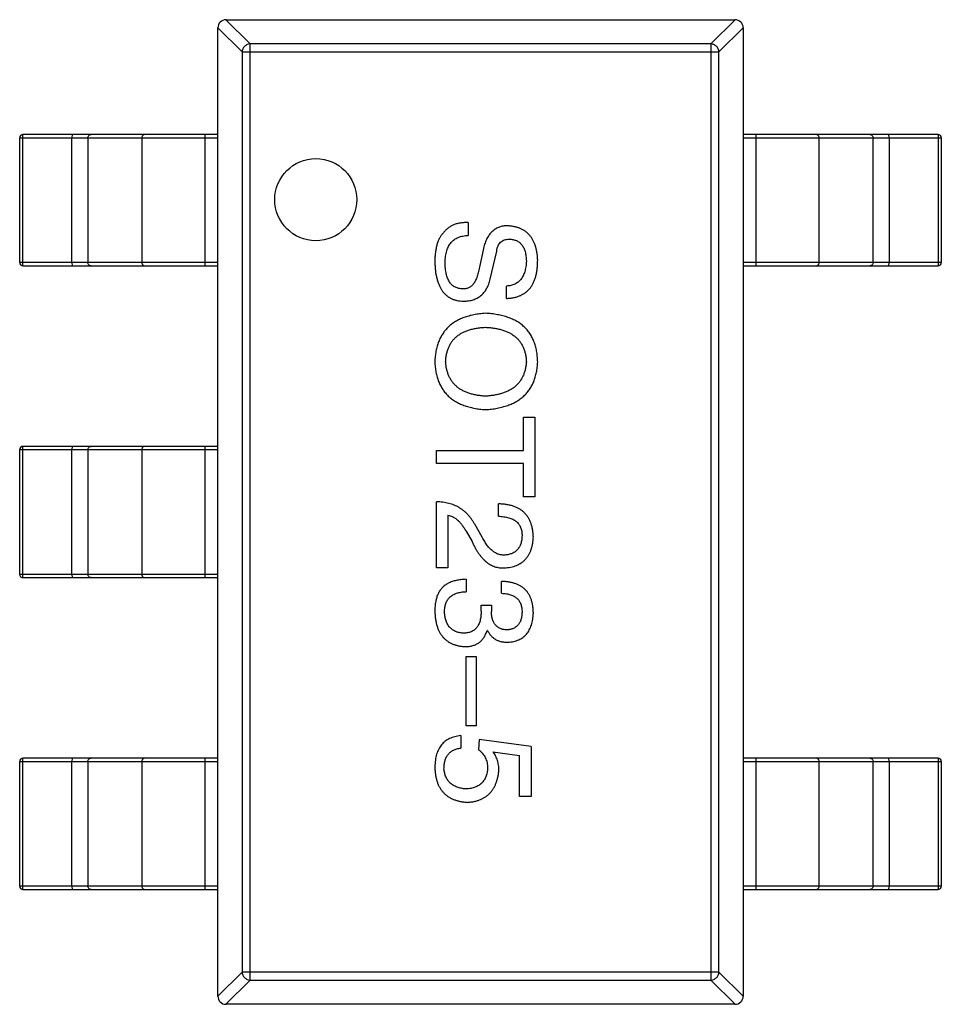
# Model space of a CAD drawing. Header units: inches. Extents: x -39 to 331, y -154 to 45.
# Tile 20 of 120: x 61.03 to 63.84, y -64.21 to -61.21. Entities that reach past the tile are written whole.
import ezdxf

# ---------------------------------------------------------------- set-up
doc = ezdxf.new("R2010")
doc.units = ezdxf.units.IN
doc.header["$LTSCALE"] = 1.21
doc.header["$MEASUREMENT"] = 0
doc.layers.get('0').update_dxf_attribs({"linetype": 'CONTINUOUS'})

msp = doc.modelspace()

# ---------------------------------------------------------------- linework, layer by layer
at = {"color": 6, "linetype": 'Continuous'}
for p, q in [((61.7332, -61.283), (61.6594, -61.2092)), ((61.6599, -61.2092), (63.2099, -61.2092)), ((63.2103, -61.2092), (63.1365, -61.283)), ((61.6349, -61.2337), (61.7087, -61.3075)), ((61.6349, -64.1842), (61.6349, -61.2342)), ((63.161, -61.3075), (63.2349, -61.2337)), ((63.2349, -61.2342), (63.2349, -64.1842)), ((61.7332, -64.1353), (61.7332, -61.283)), ((63.1365, -61.283), (61.7332, -61.283)), ((63.1365, -61.283), (63.1365, -64.1353)), ((61.7087, -61.3075), (61.7087, -64.1108)), ((61.7087, -61.3075), (63.161, -61.3075)), ((63.161, -64.1108), (63.161, -61.3075)), ((61.0409, -61.5692), (61.0414, -61.5592)), ((61.6349, -61.5592), (61.0414, -61.5592)), ((61.1909, -61.5592), (61.1904, -61.5692)), ((61.5959, -61.9592), (61.5959, -61.5592)), ((63.8283, -61.5592), (63.2349, -61.5592)), ((63.2738, -61.5592), (63.2738, -61.9592)), ((63.6793, -61.5692), (63.6788, -61.5592)), ((63.8283, -61.5592), (63.8288, -61.5692)), ((61.0314, -61.9492), (61.0314, -61.5692)), ((61.0314, -61.5692), (61.6349, -61.5692)), ((61.0409, -61.9492), (61.0409, -61.5692)), ((61.1904, -61.9492), (61.1904, -61.5692)), ((61.2392, -61.5692), (61.2392, -61.9492)), ((61.4033, -61.5692), (61.4033, -61.9492)), ((63.2349, -61.5692), (63.8383, -61.5692)), ((63.4665, -61.9492), (63.4665, -61.5692)), ((63.6305, -61.9492), (63.6305, -61.5692)), ((63.6793, -61.5692), (63.6793, -61.9492)), ((63.8288, -61.5692), (63.8288, -61.9492)), ((63.8383, -61.5692), (63.8383, -61.9492)), ((62.3975, -61.8273), (62.3975, -61.8667)), ((62.445, -61.9011), (62.4319, -61.9634)), ((62.4647, -61.9994), (62.4844, -61.9142)), ((61.6349, -61.9492), (61.0314, -61.9492)), ((61.0414, -61.9592), (61.0409, -61.9492)), ((61.1904, -61.9492), (61.1909, -61.9592)), ((63.8383, -61.9492), (63.2349, -61.9492)), ((63.6788, -61.9592), (63.6793, -61.9492)), ((63.8288, -61.9492), (63.8283, -61.9592)), ((61.0414, -61.9592), (61.6349, -61.9592)), ((63.2349, -61.9592), (63.8283, -61.9592)), ((62.5139, -62.0585), (62.5139, -62.0207)), ((62.5663, -62.522), (62.5663, -62.4204)), ((62.5663, -62.4204), (62.6008, -62.4204)), ((62.6008, -62.4204), (62.6008, -62.663)), ((61.0314, -62.8992), (61.0314, -62.5192)), ((61.0314, -62.5192), (61.6349, -62.5192)), ((61.0409, -62.5192), (61.0414, -62.5092)), ((61.0409, -62.8992), (61.0409, -62.5192)), ((61.6349, -62.5092), (61.0414, -62.5092)), ((61.1909, -62.5092), (61.1904, -62.5192)), ((61.1904, -62.8992), (61.1904, -62.5192)), ((61.2392, -62.5192), (61.2392, -62.8992)), ((61.4033, -62.5192), (61.4033, -62.8992)), ((61.5959, -62.9092), (61.5959, -62.5092)), ((62.3008, -62.5614), (62.3008, -62.522)), ((62.3008, -62.522), (62.5663, -62.522)), ((62.5663, -62.5614), (62.3008, -62.5614)), ((62.5663, -62.663), (62.5663, -62.5614)), ((62.6008, -62.663), (62.5663, -62.663)), ((62.3008, -62.8795), (62.3008, -62.6779)), ((62.4893, -62.7221), (62.4893, -62.6844)), ((62.3352, -62.7189), (62.3352, -62.8795)), ((62.4401, -62.7861), (62.4172, -62.7467)), ((62.3909, -62.768), (62.409, -62.7992)), ((62.3352, -62.8795), (62.3008, -62.8795)), ((61.6349, -62.8992), (61.0314, -62.8992)), ((61.0414, -62.9092), (61.0409, -62.8992)), ((61.0414, -62.9092), (61.6349, -62.9092)), ((61.1904, -62.8992), (61.1909, -62.9092)), ((62.3909, -62.9143), (62.3909, -62.952)), ((62.4991, -62.9569), (62.4991, -62.9209)), ((62.4368, -63.011), (62.4368, -62.993)), ((62.4368, -62.993), (62.468, -62.993)), ((62.468, -62.993), (62.468, -63.0127)), ((62.4565, -63.0701), (62.4549, -63.0701)), ((62.3909, -63.3606), (62.3909, -63.1491)), ((62.3909, -63.1491), (62.4221, -63.1491)), ((62.4221, -63.1491), (62.4221, -63.3606)), ((62.4221, -63.3606), (62.3909, -63.3606)), ((62.3745, -63.3906), (62.3745, -63.4283)), ((62.4303, -63.4021), (62.4286, -63.4333)), ((62.5893, -63.4234), (62.4303, -63.4021)), ((62.4729, -63.4398), (62.5532, -63.4513)), ((62.5893, -63.4234), (62.5893, -63.5759)), ((61.0314, -63.8492), (61.0314, -63.4692)), ((61.0314, -63.4692), (61.6349, -63.4692)), ((61.0409, -63.4692), (61.0414, -63.4592)), ((61.0409, -63.8492), (61.0409, -63.4692)), ((61.6349, -63.4592), (61.0414, -63.4592)), ((61.1909, -63.4592), (61.1904, -63.4692)), ((61.1904, -63.8492), (61.1904, -63.4692)), ((61.2392, -63.4692), (61.2392, -63.8492)), ((61.4033, -63.4692), (61.4033, -63.8492)), ((61.5959, -63.8592), (61.5959, -63.4592)), ((62.5532, -63.5759), (62.5532, -63.4513)), ((63.8283, -63.4592), (63.2349, -63.4592)), ((63.2349, -63.4692), (63.8383, -63.4692)), ((63.2738, -63.4592), (63.2738, -63.8592)), ((63.4665, -63.8492), (63.4665, -63.4692)), ((63.6305, -63.8492), (63.6305, -63.4692)), ((63.6793, -63.4692), (63.6788, -63.4592)), ((63.6793, -63.4692), (63.6793, -63.8492)), ((63.8283, -63.4592), (63.8288, -63.4692)), ((63.8288, -63.4692), (63.8288, -63.8492)), ((63.8383, -63.4692), (63.8383, -63.8492)), ((62.5893, -63.5759), (62.5532, -63.5759)), ((61.6349, -63.8492), (61.0314, -63.8492)), ((61.0414, -63.8592), (61.0409, -63.8492)), ((61.0414, -63.8592), (61.6349, -63.8592)), ((61.1904, -63.8492), (61.1909, -63.8592)), ((63.8383, -63.8492), (63.2349, -63.8492)), ((63.2349, -63.8592), (63.8283, -63.8592)), ((63.6788, -63.8592), (63.6793, -63.8492)), ((63.8288, -63.8492), (63.8283, -63.8592)), ((61.7087, -64.1108), (61.6349, -64.1846)), ((61.6594, -64.2091), (61.7332, -64.1353)), ((63.161, -64.1108), (61.7087, -64.1108)), ((61.7332, -64.1353), (63.1365, -64.1353)), ((63.1365, -64.1353), (63.2103, -64.2091)), ((63.2349, -64.1846), (63.161, -64.1108)), ((63.2099, -64.2092), (61.6599, -64.2092))]:
    msp.add_line(p, q, dxfattribs=at)
msp.add_circle((61.9332, -61.7575), 0.125, dxfattribs=at)
for centre, radius, start, end in [((61.6599, -61.2342), 0.025, 90, 180), ((63.2099, -61.2342), 0.025, 0, 90), ((61.0414, -61.5692), 0.01, 90, 180), ((63.8283, -61.5692), 0.01, 0, 90), ((61.0414, -61.9492), 0.01, 180, 270), ((63.8283, -61.9492), 0.01, 270, 0), ((61.0414, -62.5192), 0.01, 90, 180), ((61.0414, -62.8992), 0.01, 180, 270), ((61.0414, -63.4692), 0.01, 90, 180), ((63.8283, -63.4692), 0.01, 0, 90), ((61.0414, -63.8492), 0.01, 180, 270), ((63.8283, -63.8492), 0.01, 270, 0), ((61.6599, -64.1842), 0.025, 180, 270), ((63.2099, -64.1842), 0.025, 270, 0)]:
    msp.add_arc(centre, radius, start, end, dxfattribs=at)
for points, knots in [([(61.7332, -61.283), (61.7301, -61.2831), (61.7238, -61.2846), (61.7158, -61.2901), (61.7103, -61.298), (61.7088, -61.3044), (61.7087, -61.3075)], [0, 0, 0, 0, 0.248875, 0.5, 0.751125, 1, 1, 1, 1]), ([(63.161, -61.3075), (63.1609, -61.3044), (63.1595, -61.298), (63.154, -61.2901), (63.146, -61.2846), (63.1396, -61.2831), (63.1365, -61.283)], [0, 0, 0, 0, 0.248875, 0.5, 0.751125, 1, 1, 1, 1]), ([(61.2392, -61.5692), (61.2392, -61.5679), (61.2397, -61.5653), (61.2417, -61.5619), (61.2449, -61.5597), (61.2474, -61.5592), (61.2486, -61.5592)], [0, 0, 0, 0, 0.257168, 0.51015, 0.757191, 1, 1, 1, 1]), ([(61.4127, -61.5592), (61.4114, -61.5592), (61.4089, -61.5597), (61.4058, -61.5619), (61.4037, -61.5653), (61.4033, -61.5679), (61.4033, -61.5692)], [0, 0, 0, 0, 0.242809, 0.48985, 0.742832, 1, 1, 1, 1]), ([(63.4665, -61.5692), (63.4665, -61.5679), (63.466, -61.5653), (63.4639, -61.5619), (63.4608, -61.5597), (63.4583, -61.5592), (63.4571, -61.5592)], [0, 0, 0, 0, 0.257168, 0.51015, 0.757191, 1, 1, 1, 1]), ([(63.6211, -61.5592), (63.6224, -61.5592), (63.6249, -61.5597), (63.628, -61.5619), (63.6301, -61.5653), (63.6305, -61.5679), (63.6305, -61.5692)], [0, 0, 0, 0, 0.242809, 0.48985, 0.742832, 1, 1, 1, 1]), ([(62.3975, -61.8273), (62.3934, -61.8273), (62.3854, -61.8272), (62.3739, -61.8284), (62.3632, -61.8306), (62.3533, -61.834), (62.3442, -61.8385), (62.3359, -61.844), (62.3284, -61.8507), (62.3242, -61.8558), (62.3221, -61.8585)], [0, 0, 0, 0, 0.144278, 0.280018, 0.408467, 0.530887, 0.648749, 0.76463, 0.881475, 1, 1, 1, 1]), ([(62.3221, -61.8585), (62.32, -61.8608), (62.3156, -61.8656), (62.3103, -61.874), (62.3058, -61.8836), (62.3021, -61.8943), (62.2993, -61.9063), (62.2973, -61.9193), (62.2961, -61.9336), (62.2959, -61.9435), (62.2958, -61.9486)], [0, 0, 0, 0, 0.09804, 0.200818, 0.309803, 0.427378, 0.554601, 0.691373, 0.839613, 1, 1, 1, 1]), ([(62.5172, -61.8371), (62.5149, -61.8372), (62.5106, -61.8373), (62.5043, -61.838), (62.4982, -61.8393), (62.4924, -61.8411), (62.4868, -61.8433), (62.4816, -61.846), (62.4767, -61.8493), (62.472, -61.8531), (62.4676, -61.8574), (62.4635, -61.8621), (62.4597, -61.8674), (62.4562, -61.8731), (62.4529, -61.8794), (62.45, -61.8862), (62.4472, -61.8934), (62.4458, -61.8985), (62.445, -61.9011)], [0, 0, 0, 0, 0.063238, 0.123934, 0.183175, 0.240763, 0.297716, 0.35399, 0.41043, 0.466931, 0.525151, 0.585145, 0.647083, 0.711121, 0.778546, 0.84866, 0.922421, 1, 1, 1, 1]), ([(62.609, -61.9421), (62.6088, -61.938), (62.6084, -61.9301), (62.607, -61.9187), (62.6049, -61.9081), (62.6022, -61.8981), (62.5987, -61.8889), (62.5947, -61.8805), (62.5899, -61.8728), (62.5845, -61.8658), (62.5784, -61.8595), (62.5716, -61.854), (62.5641, -61.8494), (62.556, -61.8453), (62.5473, -61.8421), (62.5378, -61.8397), (62.5277, -61.8379), (62.5207, -61.8374), (62.5172, -61.8371)], [0, 0, 0, 0, 0.077604, 0.150579, 0.220083, 0.285578, 0.347594, 0.407359, 0.464757, 0.520774, 0.5761, 0.631449, 0.687327, 0.744836, 0.804268, 0.865895, 0.931164, 1, 1, 1, 1]), ([(62.327, -61.9486), (62.3271, -61.9454), (62.3274, -61.9391), (62.3283, -61.9299), (62.3298, -61.9214), (62.3319, -61.9135), (62.3344, -61.9062), (62.3375, -61.8995), (62.3412, -61.8934), (62.3453, -61.8879), (62.35, -61.8831), (62.3552, -61.8789), (62.3609, -61.8752), (62.3673, -61.8723), (62.3741, -61.8699), (62.3814, -61.8682), (62.3893, -61.867), (62.3947, -61.8668), (62.3975, -61.8667)], [0, 0, 0, 0, 0.079335, 0.15404, 0.224955, 0.291021, 0.353982, 0.414027, 0.47178, 0.527247, 0.581879, 0.636096, 0.691322, 0.747597, 0.806328, 0.867466, 0.932039, 1, 1, 1, 1]), ([(62.4844, -61.9142), (62.4848, -61.9114), (62.4857, -61.906), (62.4883, -61.8985), (62.4917, -61.8922), (62.4961, -61.887), (62.5013, -61.883), (62.5075, -61.8801), (62.5145, -61.8784), (62.5195, -61.8782), (62.5221, -61.8781)], [0, 0, 0, 0, 0.148023, 0.281917, 0.403558, 0.517739, 0.629599, 0.744162, 0.865862, 1, 1, 1, 1]), ([(62.5221, -61.8781), (62.5241, -61.8782), (62.5281, -61.8782), (62.5339, -61.879), (62.5393, -61.8804), (62.5444, -61.8822), (62.5491, -61.8846), (62.5533, -61.8875), (62.5572, -61.891), (62.5607, -61.8949), (62.5638, -61.8994), (62.5665, -61.9044), (62.5688, -61.91), (62.5708, -61.916), (62.5722, -61.9227), (62.5735, -61.9297), (62.5742, -61.9374), (62.5744, -61.9426), (62.5745, -61.9453)], [0, 0, 0, 0, 0.06343, 0.124222, 0.181144, 0.236526, 0.290131, 0.343393, 0.396288, 0.450954, 0.506479, 0.565175, 0.627059, 0.692946, 0.76251, 0.836996, 0.915797, 1, 1, 1, 1]), ([(61.2486, -61.9592), (61.2474, -61.9592), (61.2449, -61.9586), (61.2417, -61.9564), (61.2397, -61.9531), (61.2392, -61.9505), (61.2392, -61.9492)], [0, 0, 0, 0, 0.242809, 0.48985, 0.742832, 1, 1, 1, 1]), ([(61.4033, -61.9492), (61.4033, -61.9505), (61.4037, -61.9531), (61.4058, -61.9564), (61.4089, -61.9586), (61.4114, -61.9592), (61.4127, -61.9592)], [0, 0, 0, 0, 0.257168, 0.51015, 0.757191, 1, 1, 1, 1]), ([(62.2958, -61.9486), (62.296, -61.9533), (62.2964, -61.9624), (62.2977, -61.9757), (62.2997, -61.988), (62.3023, -61.9994), (62.3055, -62.01), (62.3094, -62.0197), (62.3138, -62.0285), (62.319, -62.0363), (62.3247, -62.0434), (62.3312, -62.0494), (62.3382, -62.0546), (62.3459, -62.0588), (62.3542, -62.0622), (62.3632, -62.0647), (62.3727, -62.0662), (62.3793, -62.0665), (62.3827, -62.0667)], [0, 0, 0, 0, 0.08539, 0.165926, 0.241159, 0.312046, 0.378904, 0.441563, 0.500906, 0.55769, 0.612, 0.665045, 0.717904, 0.770385, 0.824307, 0.880048, 0.938483, 1, 1, 1, 1]), ([(62.3778, -62.0289), (62.3758, -62.0288), (62.3719, -62.0286), (62.3663, -62.0274), (62.361, -62.0257), (62.3561, -62.0234), (62.3516, -62.0205), (62.3475, -62.0169), (62.3437, -62.0128), (62.3404, -62.008), (62.3373, -62.0027), (62.3347, -61.9967), (62.3325, -61.9902), (62.3306, -61.983), (62.3292, -61.9752), (62.328, -61.9669), (62.3272, -61.958), (62.3271, -61.9518), (62.327, -61.9486)], [0, 0, 0, 0, 0.05617, 0.109836, 0.161504, 0.212099, 0.262487, 0.313111, 0.36568, 0.419737, 0.477556, 0.53817, 0.603387, 0.672532, 0.746929, 0.825941, 0.910245, 1, 1, 1, 1]), ([(62.5139, -62.0585), (62.5177, -62.0582), (62.5252, -62.0578), (62.536, -62.0561), (62.5461, -62.0536), (62.5554, -62.0502), (62.5641, -62.0459), (62.5719, -62.0407), (62.579, -62.0347), (62.5854, -62.0278), (62.5909, -62.02), (62.5958, -62.0114), (62.5999, -62.0019), (62.6032, -61.9916), (62.6058, -61.9804), (62.6077, -61.9684), (62.6088, -61.9555), (62.6089, -61.9466), (62.609, -61.9421)], [0, 0, 0, 0, 0.067746, 0.131468, 0.192012, 0.249947, 0.305924, 0.360562, 0.415062, 0.46941, 0.524967, 0.582613, 0.642659, 0.706195, 0.77304, 0.844305, 0.919608, 1, 1, 1, 1]), ([(62.5745, -61.9453), (62.5744, -61.9483), (62.574, -61.9539), (62.573, -61.9622), (62.5715, -61.9698), (62.5696, -61.977), (62.5673, -61.9836), (62.5646, -61.9897), (62.5614, -61.9953), (62.5579, -62.0003), (62.5538, -62.0048), (62.5493, -62.0087), (62.5445, -62.0122), (62.5392, -62.0149), (62.5335, -62.0172), (62.5273, -62.019), (62.5207, -62.0202), (62.5162, -62.0206), (62.5139, -62.0207)], [0, 0, 0, 0, 0.080942, 0.15724, 0.229821, 0.297692, 0.36242, 0.423911, 0.482196, 0.539298, 0.594482, 0.64892, 0.70322, 0.758404, 0.815258, 0.874182, 0.93522, 1, 1, 1, 1]), ([(63.4571, -61.9592), (63.4583, -61.9592), (63.4608, -61.9586), (63.4639, -61.9564), (63.466, -61.9531), (63.4665, -61.9505), (63.4665, -61.9492)], [0, 0, 0, 0, 0.242809, 0.48985, 0.742832, 1, 1, 1, 1]), ([(63.6305, -61.9492), (63.6305, -61.9505), (63.6301, -61.9531), (63.628, -61.9564), (63.6249, -61.9586), (63.6224, -61.9592), (63.6211, -61.9592)], [0, 0, 0, 0, 0.257168, 0.51015, 0.757191, 1, 1, 1, 1]), ([(62.4319, -61.9634), (62.4313, -61.9663), (62.4302, -61.9719), (62.4283, -61.98), (62.4261, -61.9875), (62.4237, -61.9944), (62.4211, -62.0007), (62.4183, -62.0063), (62.4152, -62.0114), (62.412, -62.0158), (62.4085, -62.0196), (62.4048, -62.0229), (62.4008, -62.0254), (62.3966, -62.0274), (62.3922, -62.0287), (62.3876, -62.0295), (62.3827, -62.0295), (62.3795, -62.0291), (62.3778, -62.0289)], [0, 0, 0, 0, 0.0932, 0.181198, 0.26306, 0.339627, 0.41092, 0.477479, 0.538825, 0.596824, 0.650619, 0.702235, 0.751666, 0.79967, 0.847759, 0.896274, 0.946739, 1, 1, 1, 1]), ([(62.3827, -62.0667), (62.3854, -62.0666), (62.3906, -62.0665), (62.3983, -62.0657), (62.4055, -62.0644), (62.4124, -62.0626), (62.4189, -62.0602), (62.425, -62.0573), (62.4308, -62.0539), (62.4361, -62.0499), (62.4411, -62.0454), (62.4456, -62.0405), (62.4498, -62.0349), (62.4535, -62.0288), (62.4569, -62.0222), (62.46, -62.0151), (62.4626, -62.0075), (62.464, -62.0022), (62.4647, -61.9994)], [0, 0, 0, 0, 0.069111, 0.134881, 0.198727, 0.259407, 0.319007, 0.377056, 0.434317, 0.491571, 0.548636, 0.606792, 0.666243, 0.727818, 0.791484, 0.858071, 0.927249, 1, 1, 1, 1]), ([(62.4499, -62.1038), (62.4439, -62.1043), (62.4322, -62.1052), (62.4151, -62.108), (62.3993, -62.1117), (62.3845, -62.1165), (62.3708, -62.1221), (62.3583, -62.1289), (62.3469, -62.1367), (62.3367, -62.1454), (62.3276, -62.1552), (62.3196, -62.166), (62.3127, -62.1778), (62.307, -62.1906), (62.3025, -62.2044), (62.299, -62.2191), (62.2967, -62.2349), (62.2961, -62.2458), (62.2958, -62.2514)], [0, 0, 0, 0, 0.075921, 0.147605, 0.21565, 0.280144, 0.341762, 0.400894, 0.458022, 0.514147, 0.569605, 0.625256, 0.681857, 0.740217, 0.800617, 0.86368, 0.930079, 1, 1, 1, 1]), ([(62.609, -62.2514), (62.6087, -62.2457), (62.6082, -62.2347), (62.606, -62.2188), (62.6026, -62.2039), (62.5981, -62.19), (62.5923, -62.1771), (62.5853, -62.1652), (62.5771, -62.1543), (62.5677, -62.1446), (62.5571, -62.1358), (62.5453, -62.1281), (62.5323, -62.1214), (62.5181, -62.1158), (62.5028, -62.1112), (62.4862, -62.1077), (62.4685, -62.105), (62.4562, -62.1042), (62.4499, -62.1038)], [0, 0, 0, 0, 0.069152, 0.134813, 0.197211, 0.256568, 0.314021, 0.370015, 0.425333, 0.480469, 0.536197, 0.593559, 0.65308, 0.715045, 0.780396, 0.8495, 0.922535, 1, 1, 1, 1]), ([(62.3286, -62.2514), (62.3289, -62.2473), (62.3294, -62.2394), (62.3314, -62.228), (62.3342, -62.2173), (62.3378, -62.2073), (62.3424, -62.1981), (62.3478, -62.1896), (62.3541, -62.1819), (62.3613, -62.175), (62.3694, -62.1688), (62.3783, -62.1632), (62.3882, -62.1586), (62.3988, -62.1546), (62.4104, -62.1514), (62.4228, -62.149), (62.4361, -62.1472), (62.4452, -62.1467), (62.4499, -62.1464)], [0, 0, 0, 0, 0.06765, 0.131591, 0.192902, 0.251442, 0.307964, 0.363592, 0.418442, 0.47374, 0.529963, 0.587768, 0.647917, 0.710953, 0.777434, 0.847168, 0.921622, 1, 1, 1, 1]), ([(62.4499, -62.1464), (62.4548, -62.1467), (62.4642, -62.1472), (62.4778, -62.149), (62.4906, -62.1514), (62.5024, -62.1546), (62.5134, -62.1586), (62.5235, -62.1633), (62.5327, -62.1687), (62.541, -62.1749), (62.5484, -62.1819), (62.5549, -62.1896), (62.5604, -62.1981), (62.5651, -62.2073), (62.5689, -62.2173), (62.5717, -62.228), (62.5737, -62.2394), (62.5742, -62.2473), (62.5745, -62.2514)], [0, 0, 0, 0, 0.079527, 0.154518, 0.225493, 0.292262, 0.355914, 0.416367, 0.47473, 0.531171, 0.586124, 0.640791, 0.696133, 0.751962, 0.809861, 0.870342, 0.93333, 1, 1, 1, 1]), ([(62.2958, -62.2514), (62.2961, -62.2569), (62.2967, -62.2676), (62.299, -62.2832), (62.3025, -62.2978), (62.307, -62.3114), (62.3127, -62.3241), (62.3196, -62.3357), (62.3276, -62.3464), (62.3367, -62.3561), (62.347, -62.3647), (62.3583, -62.3724), (62.3708, -62.3791), (62.3845, -62.3847), (62.3993, -62.3894), (62.4152, -62.3931), (62.4322, -62.3958), (62.4439, -62.3968), (62.4499, -62.3973)], [0, 0, 0, 0, 0.069543, 0.135551, 0.198218, 0.258467, 0.316451, 0.372703, 0.428457, 0.483848, 0.539952, 0.597251, 0.656588, 0.718448, 0.783219, 0.851581, 0.92366, 1, 1, 1, 1]), ([(62.4499, -62.3563), (62.4453, -62.3559), (62.4362, -62.3553), (62.4231, -62.3533), (62.4109, -62.3507), (62.3994, -62.3475), (62.3889, -62.3434), (62.3791, -62.3386), (62.3702, -62.3332), (62.3622, -62.3269), (62.355, -62.32), (62.3486, -62.3123), (62.3431, -62.3039), (62.3384, -62.2948), (62.3347, -62.2849), (62.3318, -62.2744), (62.3296, -62.2631), (62.329, -62.2553), (62.3286, -62.2514)], [0, 0, 0, 0, 0.077942, 0.152007, 0.221727, 0.288073, 0.351, 0.411526, 0.469701, 0.526016, 0.581668, 0.637084, 0.692684, 0.749573, 0.808409, 0.869306, 0.932836, 1, 1, 1, 1]), ([(62.4499, -62.3973), (62.4562, -62.3968), (62.4683, -62.3958), (62.4858, -62.3931), (62.5022, -62.3894), (62.5175, -62.3847), (62.5316, -62.3791), (62.5445, -62.3724), (62.5562, -62.3647), (62.5669, -62.3561), (62.5763, -62.3464), (62.5845, -62.3358), (62.5916, -62.3241), (62.5975, -62.3115), (62.6021, -62.2978), (62.6056, -62.2832), (62.608, -62.2676), (62.6086, -62.2569), (62.609, -62.2514)], [0, 0, 0, 0, 0.077567, 0.150676, 0.219857, 0.285465, 0.347921, 0.407823, 0.465422, 0.52175, 0.577087, 0.632521, 0.688224, 0.745558, 0.804966, 0.866649, 0.931596, 1, 1, 1, 1]), ([(62.5745, -62.2514), (62.5742, -62.2553), (62.5735, -62.2631), (62.5713, -62.2744), (62.5684, -62.2849), (62.5645, -62.2948), (62.5597, -62.3039), (62.5541, -62.3123), (62.5476, -62.32), (62.5402, -62.3269), (62.5319, -62.3332), (62.5227, -62.3386), (62.5127, -62.3434), (62.5018, -62.3475), (62.4901, -62.3507), (62.4775, -62.3533), (62.464, -62.3553), (62.4547, -62.3559), (62.4499, -62.3563)], [0, 0, 0, 0, 0.066185, 0.128757, 0.188826, 0.247016, 0.303201, 0.358331, 0.413554, 0.469092, 0.525618, 0.584057, 0.64487, 0.708721, 0.775674, 0.846303, 0.920903, 1, 1, 1, 1]), ([(61.2392, -62.5192), (61.2392, -62.5179), (61.2397, -62.5153), (61.2417, -62.5119), (61.2449, -62.5097), (61.2474, -62.5092), (61.2486, -62.5092)], [0, 0, 0, 0, 0.257168, 0.51015, 0.757191, 1, 1, 1, 1]), ([(61.4127, -62.5092), (61.4114, -62.5092), (61.4089, -62.5097), (61.4058, -62.5119), (61.4037, -62.5153), (61.4033, -62.5179), (61.4033, -62.5192)], [0, 0, 0, 0, 0.242809, 0.48985, 0.742832, 1, 1, 1, 1]), ([(62.4172, -62.7467), (62.4156, -62.744), (62.4126, -62.7386), (62.4076, -62.731), (62.4022, -62.7238), (62.3964, -62.7172), (62.3904, -62.7111), (62.3839, -62.7055), (62.3772, -62.7004), (62.3701, -62.6958), (62.3626, -62.6917), (62.3548, -62.6882), (62.3466, -62.6852), (62.3381, -62.6827), (62.3292, -62.6807), (62.3201, -62.6793), (62.3105, -62.6783), (62.3041, -62.678), (62.3008, -62.6779)], [0, 0, 0, 0, 0.065828, 0.130094, 0.192451, 0.254037, 0.313974, 0.373757, 0.433048, 0.492243, 0.551902, 0.611758, 0.672678, 0.734814, 0.798569, 0.863693, 0.930488, 1, 1, 1, 1]), ([(62.5958, -62.7861), (62.5956, -62.782), (62.5953, -62.7742), (62.5936, -62.7628), (62.5913, -62.7522), (62.5881, -62.7423), (62.5842, -62.7332), (62.5795, -62.7249), (62.574, -62.7173), (62.5677, -62.7105), (62.5606, -62.7045), (62.5527, -62.6993), (62.544, -62.6949), (62.5346, -62.6912), (62.5244, -62.6883), (62.5134, -62.6862), (62.5016, -62.6849), (62.4935, -62.6846), (62.4893, -62.6844)], [0, 0, 0, 0, 0.07282, 0.141057, 0.2062, 0.267672, 0.326735, 0.383519, 0.439188, 0.494454, 0.549628, 0.605958, 0.66397, 0.72402, 0.787502, 0.854127, 0.925065, 1, 1, 1, 1]), ([(62.3352, -62.7189), (62.3378, -62.7194), (62.343, -62.7204), (62.3506, -62.7237), (62.3579, -62.728), (62.365, -62.7336), (62.3719, -62.7404), (62.3785, -62.7485), (62.385, -62.7578), (62.3889, -62.7645), (62.3909, -62.768)], [0, 0, 0, 0, 0.103034, 0.208166, 0.318255, 0.434664, 0.559728, 0.695394, 0.841708, 1, 1, 1, 1]), ([(62.4893, -62.7221), (62.4922, -62.7223), (62.4978, -62.7225), (62.506, -62.7233), (62.5137, -62.7246), (62.5207, -62.7263), (62.5272, -62.7285), (62.5332, -62.731), (62.5386, -62.7341), (62.5434, -62.7376), (62.5477, -62.7415), (62.5514, -62.7459), (62.5545, -62.7507), (62.5571, -62.756), (62.559, -62.7617), (62.5604, -62.7678), (62.5612, -62.7743), (62.5614, -62.7788), (62.5614, -62.7812)], [0, 0, 0, 0, 0.082594, 0.15978, 0.232961, 0.301462, 0.365595, 0.426678, 0.484662, 0.540809, 0.595146, 0.648401, 0.702272, 0.757102, 0.813447, 0.872233, 0.934055, 1, 1, 1, 1]), ([(62.509, -62.8402), (62.5073, -62.8403), (62.5041, -62.8405), (62.4993, -62.8401), (62.4945, -62.8393), (62.4898, -62.8382), (62.4853, -62.8363), (62.4808, -62.8341), (62.4763, -62.8315), (62.472, -62.8283), (62.4677, -62.8247), (62.4635, -62.8206), (62.4594, -62.8159), (62.4553, -62.8109), (62.4514, -62.8054), (62.4475, -62.7994), (62.4437, -62.7929), (62.4413, -62.7884), (62.4401, -62.7861)], [0, 0, 0, 0, 0.052237, 0.103888, 0.155485, 0.207395, 0.259864, 0.31356, 0.369176, 0.4266, 0.486836, 0.550048, 0.61567, 0.685271, 0.75824, 0.834614, 0.915635, 1, 1, 1, 1]), ([(62.5073, -62.8795), (62.5107, -62.8792), (62.5173, -62.8787), (62.5269, -62.8771), (62.5358, -62.8749), (62.5442, -62.872), (62.5519, -62.8684), (62.559, -62.8643), (62.5655, -62.8594), (62.5714, -62.8538), (62.5766, -62.8476), (62.5813, -62.8407), (62.5853, -62.8332), (62.5887, -62.825), (62.5914, -62.8162), (62.5936, -62.8068), (62.5951, -62.7966), (62.5956, -62.7897), (62.5958, -62.7861)], [0, 0, 0, 0, 0.070688, 0.137741, 0.201612, 0.262778, 0.321223, 0.378455, 0.434411, 0.490146, 0.546362, 0.603392, 0.662208, 0.723401, 0.787372, 0.85442, 0.925153, 1, 1, 1, 1]), ([(62.5614, -62.7812), (62.5613, -62.7834), (62.561, -62.7878), (62.5604, -62.7942), (62.5591, -62.8001), (62.5577, -62.8057), (62.5557, -62.8108), (62.5534, -62.8156), (62.5506, -62.8199), (62.5476, -62.8239), (62.544, -62.8273), (62.5402, -62.8305), (62.5359, -62.8331), (62.5313, -62.8354), (62.5262, -62.8372), (62.5208, -62.8387), (62.515, -62.8397), (62.511, -62.84), (62.509, -62.8402)], [0, 0, 0, 0, 0.076112, 0.148436, 0.216883, 0.281466, 0.34298, 0.402356, 0.459881, 0.51546, 0.571111, 0.62658, 0.683162, 0.741007, 0.801404, 0.863825, 0.930544, 1, 1, 1, 1]), ([(62.409, -62.7992), (62.4105, -62.8026), (62.4136, -62.8092), (62.4186, -62.8186), (62.4237, -62.8274), (62.4291, -62.8355), (62.4346, -62.8429), (62.4403, -62.8497), (62.4462, -62.8557), (62.4523, -62.8611), (62.4585, -62.8658), (62.465, -62.8698), (62.4716, -62.8732), (62.4784, -62.8759), (62.4854, -62.8778), (62.4925, -62.8791), (62.4999, -62.8797), (62.5048, -62.8796), (62.5073, -62.8795)], [0, 0, 0, 0, 0.082731, 0.161257, 0.236138, 0.307554, 0.375712, 0.440848, 0.502916, 0.562567, 0.619798, 0.675716, 0.73039, 0.78386, 0.837315, 0.890547, 0.944917, 1, 1, 1, 1]), ([(61.2486, -62.9092), (61.2474, -62.9092), (61.2449, -62.9086), (61.2417, -62.9064), (61.2397, -62.9031), (61.2392, -62.9005), (61.2392, -62.8992)], [0, 0, 0, 0, 0.242809, 0.48985, 0.742832, 1, 1, 1, 1]), ([(61.4033, -62.8992), (61.4033, -62.9005), (61.4037, -62.9031), (61.4058, -62.9064), (61.4089, -62.9086), (61.4114, -62.9092), (61.4127, -62.9092)], [0, 0, 0, 0, 0.257168, 0.51015, 0.757191, 1, 1, 1, 1]), ([(62.3909, -62.9143), (62.3882, -62.9144), (62.383, -62.9146), (62.3754, -62.9153), (62.368, -62.9163), (62.3611, -62.9176), (62.3545, -62.9193), (62.3482, -62.9212), (62.3424, -62.9235), (62.3368, -62.9261), (62.3317, -62.929), (62.3268, -62.9323), (62.3224, -62.9359), (62.3183, -62.9398), (62.3146, -62.944), (62.3113, -62.9485), (62.3082, -62.9534), (62.3065, -62.9568), (62.3057, -62.9586)], [0, 0, 0, 0, 0.078937, 0.154495, 0.226898, 0.296844, 0.363348, 0.427781, 0.48946, 0.549586, 0.607902, 0.664733, 0.720805, 0.776157, 0.831175, 0.886736, 0.943094, 1, 1, 1, 1]), ([(62.5958, -63.016), (62.5957, -63.0122), (62.5955, -63.0048), (62.5941, -62.9942), (62.5922, -62.9843), (62.5893, -62.9751), (62.5859, -62.9665), (62.5816, -62.9588), (62.5767, -62.9517), (62.5709, -62.9454), (62.5645, -62.9397), (62.5573, -62.9348), (62.5493, -62.9307), (62.5407, -62.9272), (62.5313, -62.9245), (62.5212, -62.9225), (62.5104, -62.9212), (62.503, -62.921), (62.4991, -62.9209)], [0, 0, 0, 0, 0.073232, 0.142595, 0.207997, 0.270074, 0.329156, 0.386529, 0.441846, 0.496976, 0.551877, 0.607941, 0.665637, 0.725446, 0.788542, 0.855101, 0.925196, 1, 1, 1, 1]), ([(62.3057, -62.9586), (62.3049, -62.9603), (62.3032, -62.9638), (62.3013, -62.9694), (62.2995, -62.9755), (62.2983, -62.9821), (62.2972, -62.9891), (62.2964, -62.9965), (62.296, -63.0045), (62.2959, -63.0099), (62.2958, -63.0127)], [0, 0, 0, 0, 0.101955, 0.208983, 0.322698, 0.44339, 0.570851, 0.70629, 0.84885, 1, 1, 1, 1]), ([(62.3253, -63.0143), (62.3254, -63.0119), (62.3255, -63.0071), (62.3263, -63.0002), (62.3275, -62.9937), (62.3294, -62.9877), (62.3316, -62.9822), (62.3344, -62.9771), (62.3378, -62.9725), (62.3417, -62.9683), (62.3461, -62.9647), (62.351, -62.9614), (62.3564, -62.9587), (62.3623, -62.9564), (62.3687, -62.9546), (62.3757, -62.9533), (62.3831, -62.9523), (62.3883, -62.9521), (62.3909, -62.952)], [0, 0, 0, 0, 0.071272, 0.13882, 0.201858, 0.262757, 0.320043, 0.376709, 0.431462, 0.486034, 0.541209, 0.597703, 0.65589, 0.717768, 0.782056, 0.850407, 0.92277, 1, 1, 1, 1]), ([(62.4991, -62.9569), (62.5016, -62.957), (62.5065, -62.9572), (62.5136, -62.9581), (62.5202, -62.9593), (62.5263, -62.961), (62.5319, -62.9631), (62.537, -62.9657), (62.5417, -62.9686), (62.5459, -62.972), (62.5496, -62.9758), (62.5528, -62.9801), (62.5555, -62.9848), (62.5576, -62.9899), (62.5593, -62.9954), (62.5605, -63.0013), (62.5613, -63.0077), (62.5614, -63.0121), (62.5614, -63.0143)], [0, 0, 0, 0, 0.078134, 0.15164, 0.221358, 0.286689, 0.348614, 0.407697, 0.464247, 0.520153, 0.574432, 0.629291, 0.684538, 0.742032, 0.801329, 0.863637, 0.930123, 1, 1, 1, 1]), ([(62.2958, -63.0127), (62.296, -63.0168), (62.2964, -63.0248), (62.2978, -63.0364), (62.2999, -63.0472), (62.3026, -63.0573), (62.306, -63.0667), (62.3101, -63.0753), (62.3148, -63.0831), (62.3203, -63.0902), (62.3264, -63.0965), (62.3332, -63.1021), (62.3406, -63.1069), (62.3488, -63.1109), (62.3575, -63.1142), (62.367, -63.1167), (62.3771, -63.1185), (62.3841, -63.119), (62.3876, -63.1192)], [0, 0, 0, 0, 0.078078, 0.151942, 0.221594, 0.28726, 0.350176, 0.409768, 0.467648, 0.523784, 0.578904, 0.634014, 0.689819, 0.746826, 0.805875, 0.867063, 0.931764, 1, 1, 1, 1]), ([(62.3827, -63.0782), (62.3805, -63.0781), (62.3763, -63.0778), (62.3701, -63.0766), (62.3643, -63.0752), (62.3589, -63.0731), (62.3539, -63.0707), (62.3492, -63.0679), (62.3451, -63.0644), (62.3412, -63.0607), (62.3378, -63.0564), (62.3348, -63.0517), (62.3322, -63.0466), (62.33, -63.041), (62.3283, -63.0349), (62.3269, -63.0285), (62.3258, -63.0215), (62.3255, -63.0168), (62.3253, -63.0143)], [0, 0, 0, 0, 0.068514, 0.133941, 0.195994, 0.255362, 0.312994, 0.369441, 0.424687, 0.480522, 0.537148, 0.594801, 0.654411, 0.716817, 0.781981, 0.850498, 0.923306, 1, 1, 1, 1]), ([(62.4368, -63.011), (62.4368, -63.0137), (62.4368, -63.019), (62.436, -63.0266), (62.4351, -63.0337), (62.4335, -63.0403), (62.4317, -63.0464), (62.4294, -63.052), (62.4266, -63.057), (62.4234, -63.0615), (62.4198, -63.0654), (62.4157, -63.0689), (62.4113, -63.0718), (62.4064, -63.0742), (62.4011, -63.076), (62.3953, -63.0773), (62.3892, -63.0781), (62.3849, -63.0782), (62.3827, -63.0782)], [0, 0, 0, 0, 0.082495, 0.159728, 0.232496, 0.300725, 0.365163, 0.425859, 0.483728, 0.538892, 0.592921, 0.646195, 0.699968, 0.754746, 0.811387, 0.870806, 0.933482, 1, 1, 1, 1]), ([(62.5155, -63.0684), (62.5136, -63.0683), (62.51, -63.0681), (62.5048, -63.0673), (62.4999, -63.0661), (62.4954, -63.0644), (62.4911, -63.0624), (62.4873, -63.0599), (62.4837, -63.057), (62.4806, -63.0537), (62.4778, -63.05), (62.4753, -63.0459), (62.4732, -63.0413), (62.4714, -63.0364), (62.4701, -63.031), (62.469, -63.0253), (62.4682, -63.0191), (62.4681, -63.0149), (62.468, -63.0127)], [0, 0, 0, 0, 0.067741, 0.131599, 0.192143, 0.249977, 0.306453, 0.361639, 0.416449, 0.471489, 0.527582, 0.584873, 0.644974, 0.70814, 0.77492, 0.845909, 0.920585, 1, 1, 1, 1]), ([(62.5614, -63.0143), (62.5613, -63.0164), (62.5611, -63.0204), (62.5604, -63.0262), (62.5594, -63.0316), (62.5581, -63.0367), (62.5564, -63.0414), (62.5543, -63.0457), (62.5519, -63.0497), (62.5492, -63.0533), (62.5462, -63.0565), (62.5427, -63.0593), (62.539, -63.0618), (62.535, -63.0639), (62.5306, -63.0656), (62.5258, -63.0669), (62.5208, -63.0679), (62.5173, -63.0682), (62.5155, -63.0684)], [0, 0, 0, 0, 0.078051, 0.151197, 0.220412, 0.286742, 0.34933, 0.409464, 0.467368, 0.52298, 0.578639, 0.633998, 0.690142, 0.746855, 0.805868, 0.867776, 0.932345, 1, 1, 1, 1]), ([(62.5188, -63.1061), (62.5218, -63.1059), (62.5276, -63.1054), (62.536, -63.1038), (62.5439, -63.1016), (62.5513, -63.0988), (62.558, -63.0953), (62.5643, -63.0912), (62.57, -63.0865), (62.5751, -63.0812), (62.5797, -63.0752), (62.5836, -63.0685), (62.5871, -63.0613), (62.5899, -63.0534), (62.5923, -63.045), (62.594, -63.0358), (62.5953, -63.0261), (62.5957, -63.0194), (62.5958, -63.016)], [0, 0, 0, 0, 0.067521, 0.132139, 0.193339, 0.252064, 0.309083, 0.364848, 0.420021, 0.475612, 0.532002, 0.589602, 0.649896, 0.712634, 0.778603, 0.848416, 0.922155, 1, 1, 1, 1]), ([(62.3876, -63.1192), (62.3898, -63.1192), (62.394, -63.1192), (62.4001, -63.1185), (62.4059, -63.1177), (62.4115, -63.1162), (62.4167, -63.1145), (62.4217, -63.1124), (62.4263, -63.1099), (62.4307, -63.107), (62.4348, -63.1038), (62.4386, -63.1001), (62.442, -63.096), (62.4452, -63.0916), (62.4481, -63.0867), (62.4507, -63.0816), (62.4529, -63.0759), (62.4542, -63.072), (62.4549, -63.0701)], [0, 0, 0, 0, 0.071215, 0.138707, 0.20396, 0.266995, 0.327734, 0.387609, 0.445602, 0.503345, 0.561136, 0.618597, 0.677672, 0.738255, 0.799989, 0.863961, 0.930555, 1, 1, 1, 1]), ([(62.4565, -63.0701), (62.4579, -63.0729), (62.4607, -63.0785), (62.4663, -63.086), (62.4728, -63.0922), (62.4802, -63.0974), (62.4886, -63.1013), (62.4978, -63.1041), (62.508, -63.1058), (62.5151, -63.106), (62.5188, -63.1061)], [0, 0, 0, 0, 0.125227, 0.244792, 0.361427, 0.478215, 0.59667, 0.722058, 0.856314, 1, 1, 1, 1]), ([(62.3745, -63.3906), (62.3714, -63.391), (62.3653, -63.3918), (62.3565, -63.3938), (62.3483, -63.3963), (62.3408, -63.3995), (62.3337, -63.4033), (62.3273, -63.4078), (62.3214, -63.4127), (62.3162, -63.4185), (62.3115, -63.4247), (62.3075, -63.4317), (62.304, -63.4392), (62.3012, -63.4473), (62.299, -63.4561), (62.2973, -63.4654), (62.2962, -63.4753), (62.296, -63.4822), (62.2958, -63.4857)], [0, 0, 0, 0, 0.068545, 0.133544, 0.19542, 0.255245, 0.312812, 0.36916, 0.424791, 0.480307, 0.536971, 0.594633, 0.654367, 0.716937, 0.782022, 0.850991, 0.92325, 1, 1, 1, 1]), ([(62.3237, -63.4923), (62.3237, -63.4899), (62.3238, -63.4854), (62.3244, -63.4788), (62.3254, -63.4726), (62.3268, -63.4668), (62.3286, -63.4614), (62.3308, -63.4564), (62.3333, -63.4518), (62.3363, -63.4475), (62.3397, -63.4438), (62.3435, -63.4403), (62.3477, -63.4373), (62.3523, -63.4347), (62.3573, -63.4325), (62.3627, -63.4306), (62.3685, -63.4293), (62.3725, -63.4287), (62.3745, -63.4283)], [0, 0, 0, 0, 0.076648, 0.148913, 0.217705, 0.28283, 0.345406, 0.405074, 0.462929, 0.519315, 0.57498, 0.630645, 0.68742, 0.745021, 0.804689, 0.866635, 0.93176, 1, 1, 1, 1]), ([(62.4286, -63.4333), (62.4309, -63.435), (62.4352, -63.4386), (62.4409, -63.4446), (62.4457, -63.451), (62.4497, -63.4578), (62.4527, -63.465), (62.4549, -63.4726), (62.4563, -63.4807), (62.4564, -63.4862), (62.4565, -63.489)], [0, 0, 0, 0, 0.132471, 0.259199, 0.382453, 0.502638, 0.622849, 0.744865, 0.870389, 1, 1, 1, 1]), ([(62.4909, -63.4956), (62.4909, -63.493), (62.4907, -63.4879), (62.4899, -63.4804), (62.4885, -63.4731), (62.4865, -63.466), (62.484, -63.4591), (62.4809, -63.4525), (62.4772, -63.446), (62.4743, -63.4419), (62.4729, -63.4398)], [0, 0, 0, 0, 0.129488, 0.255609, 0.38009, 0.502685, 0.625504, 0.749031, 0.873124, 1, 1, 1, 1]), ([(61.2392, -63.4692), (61.2392, -63.4679), (61.2397, -63.4653), (61.2417, -63.4619), (61.2449, -63.4597), (61.2474, -63.4592), (61.2486, -63.4592)], [0, 0, 0, 0, 0.257168, 0.51015, 0.757191, 1, 1, 1, 1]), ([(61.4127, -63.4592), (61.4114, -63.4592), (61.4089, -63.4597), (61.4058, -63.4619), (61.4037, -63.4653), (61.4033, -63.4679), (61.4033, -63.4692)], [0, 0, 0, 0, 0.242809, 0.48985, 0.742832, 1, 1, 1, 1]), ([(63.4665, -63.4692), (63.4665, -63.4679), (63.466, -63.4653), (63.4639, -63.4619), (63.4608, -63.4597), (63.4583, -63.4592), (63.4571, -63.4592)], [0, 0, 0, 0, 0.257168, 0.51015, 0.757191, 1, 1, 1, 1]), ([(63.6211, -63.4592), (63.6224, -63.4592), (63.6249, -63.4597), (63.628, -63.4619), (63.6301, -63.4653), (63.6305, -63.4679), (63.6305, -63.4692)], [0, 0, 0, 0, 0.242809, 0.48985, 0.742832, 1, 1, 1, 1]), ([(62.2958, -63.4857), (62.296, -63.4898), (62.2963, -63.4978), (62.2976, -63.5095), (62.2996, -63.5204), (62.3025, -63.5305), (62.3061, -63.5399), (62.3105, -63.5486), (62.3157, -63.5565), (62.3215, -63.5637), (62.3282, -63.5702), (62.3356, -63.5758), (62.3438, -63.5808), (62.3528, -63.5849), (62.3625, -63.5883), (62.3729, -63.591), (62.3841, -63.5929), (62.3919, -63.5936), (62.3958, -63.5939)], [0, 0, 0, 0, 0.074337, 0.144658, 0.211298, 0.274399, 0.334717, 0.392948, 0.449757, 0.505394, 0.56075, 0.616858, 0.674126, 0.733366, 0.795021, 0.859694, 0.927941, 1, 1, 1, 1]), ([(62.3909, -63.5529), (62.3884, -63.5527), (62.3835, -63.5523), (62.3763, -63.551), (62.3696, -63.5494), (62.3634, -63.5474), (62.3576, -63.545), (62.3522, -63.5423), (62.3474, -63.539), (62.3429, -63.5354), (62.3389, -63.5314), (62.3354, -63.527), (62.3323, -63.5222), (62.3297, -63.517), (62.3275, -63.5113), (62.3257, -63.5053), (62.3244, -63.4989), (62.324, -63.4945), (62.3237, -63.4923)], [0, 0, 0, 0, 0.076076, 0.147929, 0.216494, 0.28139, 0.343555, 0.403665, 0.461756, 0.518574, 0.57465, 0.630617, 0.687539, 0.745203, 0.805007, 0.867454, 0.932274, 1, 1, 1, 1]), ([(62.4565, -63.489), (62.4563, -63.4914), (62.4559, -63.4962), (62.4548, -63.5031), (62.4534, -63.5096), (62.4513, -63.5157), (62.4488, -63.5213), (62.4459, -63.5264), (62.4424, -63.5311), (62.4385, -63.5354), (62.4342, -63.5392), (62.4294, -63.5426), (62.424, -63.5454), (62.4183, -63.5478), (62.4121, -63.5499), (62.4055, -63.5513), (62.3983, -63.5524), (62.3934, -63.5528), (62.3909, -63.5529)], [0, 0, 0, 0, 0.071832, 0.140066, 0.204455, 0.266341, 0.32589, 0.383089, 0.439379, 0.495454, 0.551183, 0.608094, 0.666555, 0.726952, 0.789772, 0.856464, 0.926451, 1, 1, 1, 1]), ([(62.3958, -63.5939), (62.3994, -63.5936), (62.4063, -63.5929), (62.4162, -63.5911), (62.4256, -63.5886), (62.4343, -63.5855), (62.4425, -63.5816), (62.45, -63.5772), (62.4569, -63.572), (62.4632, -63.5661), (62.4688, -63.5596), (62.4739, -63.5525), (62.4783, -63.5446), (62.4821, -63.5361), (62.4853, -63.5269), (62.4878, -63.517), (62.4898, -63.5065), (62.4905, -63.4993), (62.4909, -63.4956)], [0, 0, 0, 0, 0.070056, 0.136784, 0.200181, 0.261459, 0.320361, 0.377607, 0.434201, 0.490556, 0.547297, 0.604711, 0.66384, 0.725285, 0.788826, 0.855809, 0.925831, 1, 1, 1, 1]), ([(61.2486, -63.8592), (61.2474, -63.8592), (61.2449, -63.8586), (61.2417, -63.8564), (61.2397, -63.8531), (61.2392, -63.8505), (61.2392, -63.8492)], [0, 0, 0, 0, 0.242809, 0.48985, 0.742832, 1, 1, 1, 1]), ([(61.4033, -63.8492), (61.4033, -63.8505), (61.4037, -63.8531), (61.4058, -63.8564), (61.4089, -63.8586), (61.4114, -63.8592), (61.4127, -63.8592)], [0, 0, 0, 0, 0.257168, 0.51015, 0.757191, 1, 1, 1, 1]), ([(63.4571, -63.8592), (63.4583, -63.8592), (63.4608, -63.8586), (63.4639, -63.8564), (63.466, -63.8531), (63.4665, -63.8505), (63.4665, -63.8492)], [0, 0, 0, 0, 0.242809, 0.48985, 0.742832, 1, 1, 1, 1]), ([(63.6305, -63.8492), (63.6305, -63.8505), (63.6301, -63.8531), (63.628, -63.8564), (63.6249, -63.8586), (63.6224, -63.8592), (63.6211, -63.8592)], [0, 0, 0, 0, 0.257168, 0.51015, 0.757191, 1, 1, 1, 1]), ([(61.7087, -64.1108), (61.7088, -64.1139), (61.7103, -64.1203), (61.7158, -64.1283), (61.7238, -64.1338), (61.7301, -64.1352), (61.7332, -64.1353)], [0, 0, 0, 0, 0.248875, 0.5, 0.751125, 1, 1, 1, 1]), ([(63.1365, -64.1353), (63.1396, -64.1352), (63.146, -64.1338), (63.154, -64.1283), (63.1595, -64.1203), (63.1609, -64.1139), (63.161, -64.1108)], [0, 0, 0, 0, 0.248875, 0.5, 0.751125, 1, 1, 1, 1])]:
    msp.add_open_spline(points, degree=3, knots=knots, dxfattribs=at)

doc.saveas('drawing.dxf')
